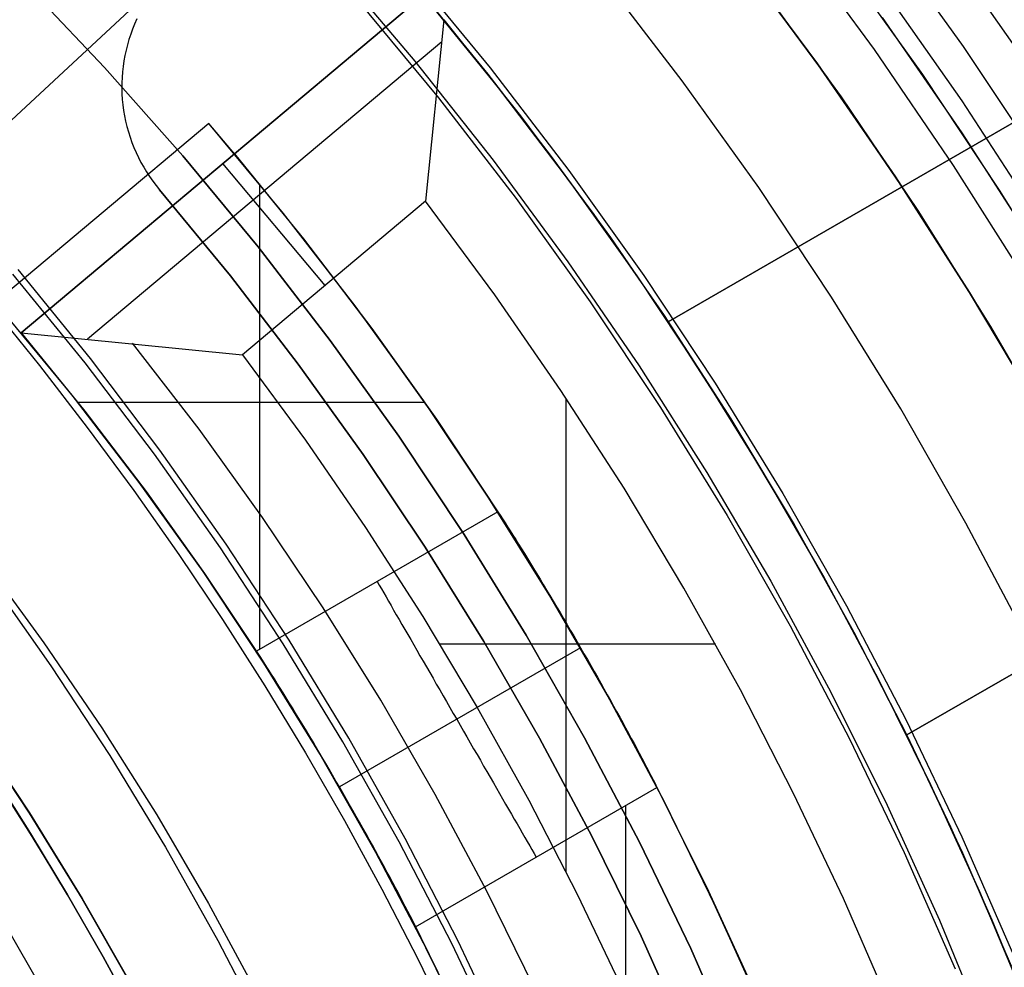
# Model space of a CAD drawing. Header units: millimetres. Extents: x 8926 to 10090, y -5004 to -3986.
# Tile 129 of 256: x 9522.12 to 9528.3, y -4344.63 to -4338.67. Entities that reach past the tile are written whole.
import ezdxf

# ---------------------------------------------------------------- set-up
doc = ezdxf.new("R2010")
doc.units = ezdxf.units.MM
for name, color, linetype in [('1', 7, 'Continuous'), ('COLOR EXT', 7, 'Continuous'), ('luz', 7, 'Continuous'), ('PLASTICO NEGRO', 7, 'Continuous')]:
    doc.layers.add(name, color=color, linetype=linetype)
doc.layers.add('BLANCO METALICO', color=7, linetype='Continuous', true_color=0xededed)

msp = doc.modelspace()

# ---------------------------------------------------------------- linework, layer by layer
at = {"layer": '1', "color": 250, "true_color": 0x111111}
for p, q in [((9528.4273, -4338.9208, 46.0441), (9527.9052, -4338.1751, 46.0441)), ((9522.1385, -4338.4345, 48.3312), (9522.6495, -4338.9727, 48.3312)), ((9522.6495, -4338.9727, 96.1312), (9522.1385, -4338.4345, 96.1312)), ((9527.5249, -4338.4514, 98.1904), (9528.0375, -4339.1837, 98.1904)), ((9522.6495, -4338.9727, 48.3312), (9523.1417, -4339.5283, 48.3312)), ((9523.1417, -4339.5283, 96.1312), (9522.6495, -4338.9727, 96.1312)), ((9528.0375, -4339.1837, 98.1904), (9528.5244, -4339.9335, 98.1904)), ((9523.1417, -4339.5283, 48.3312), (9523.6144, -4340.1005, 48.3312)), ((9523.6144, -4340.1005, 96.1312), (9523.1417, -4339.5283, 96.1312)), ((9523.6144, -4340.1005, 48.3312), (9524.0671, -4340.6887, 48.3312)), ((9524.0671, -4340.6887, 96.1312), (9523.6144, -4340.1005, 96.1312)), ((9522.5278, -4340.831, 96.1312), (9522.0734, -4340.2719, 96.1312)), ((9522.5615, -4340.8039, 48.3312), (9522.1061, -4340.2436, 48.3312)), ((9521.9299, -4340.464, 144.4031), (9522.2399, -4340.8464, 144.4031)), ((9522.0038, -4340.5018, 107.4778), (9522.4436, -4341.0342, 107.4778)), ((9522.0038, -4340.5018, 125.9405), (9522.4436, -4341.0342, 125.9405)), ((9524.0671, -4340.6887, 48.3312), (9524.4992, -4341.2921, 48.3312)), ((9524.4992, -4341.2921, 96.1312), (9524.0671, -4340.6887, 96.1312)), ((9522.9629, -4341.4053, 96.1312), (9522.5278, -4340.831, 96.1312)), ((9522.9975, -4341.3794, 48.3312), (9522.5615, -4340.8039, 48.3312)), ((9522.2399, -4340.8464, 144.4031), (9522.5413, -4341.2359, 144.4031)), ((9522.4436, -4341.0342, 107.4778), (9522.8647, -4341.5814, 107.4778)), ((9522.4436, -4341.0342, 125.9405), (9522.8647, -4341.5814, 125.9405)), ((9522.5413, -4341.2359, 144.4031), (9522.8337, -4341.6323, 144.4031)), ((9524.4992, -4341.2921, 48.3312), (9524.9102, -4341.9101, 48.3312)), ((9524.9102, -4341.9101, 96.1312), (9524.4992, -4341.2921, 96.1312)), ((9523.4136, -4341.9694, 48.3312), (9522.9975, -4341.3794, 48.3312)), ((9523.3782, -4341.994, 96.1312), (9522.9629, -4341.4053, 96.1312)), ((9522.8647, -4341.5814, 107.4778), (9523.2667, -4342.1428, 107.4778)), ((9522.8647, -4341.5814, 125.9405), (9523.2667, -4342.1428, 125.9405)), ((9522.8337, -4341.6323, 144.4031), (9523.1172, -4342.0352, 144.4031)), ((9524.9102, -4341.9101, 48.3312), (9525.2996, -4342.5419, 48.3312)), ((9525.2996, -4342.5419, 96.1312), (9524.9102, -4341.9101, 96.1312)), ((9523.7731, -4342.5966, 96.1312), (9523.3782, -4341.994, 96.1312)), ((9523.8094, -4342.5732, 48.3312), (9523.4136, -4341.9694, 48.3312)), ((9521.8868, -4342.0686, 145.4778), (9522.2685, -4342.5902, 145.4778)), ((9523.1172, -4342.0352, 144.4031), (9523.3914, -4342.4445, 144.4031)), ((9521.9239, -4342.1833, 145.4778), (9522.3125, -4342.7342, 145.4778)), ((9523.2667, -4342.1428, 107.4778), (9523.6491, -4342.7177, 107.4778)), ((9523.2667, -4342.1428, 125.9405), (9523.6491, -4342.7177, 125.9405)), ((9523.3914, -4342.4445, 144.4031), (9523.6563, -4342.8598, 144.4031)), ((9525.2996, -4342.5419, 48.3312), (9525.667, -4343.1868, 48.3312)), ((9525.667, -4343.1868, 96.1312), (9525.2996, -4342.5419, 96.1312)), ((9522.2685, -4342.5902, 145.4778), (9522.6321, -4343.1245, 145.4778)), ((9524.1473, -4343.2122, 96.1312), (9523.7731, -4342.5966, 96.1312)), ((9524.1844, -4343.1902, 48.3312), (9523.8094, -4342.5732, 48.3312)), ((9522.3125, -4342.7342, 145.4778), (9522.682, -4343.298, 145.4778)), ((9523.6491, -4342.7177, 107.4778), (9524.0114, -4343.3056, 107.4778)), ((9523.6491, -4342.7177, 125.9405), (9524.0114, -4343.3056, 125.9405)), ((9523.6563, -4342.8598, 144.4031), (9523.9117, -4343.2809, 144.4031)), ((9522.6321, -4343.1245, 145.4778), (9522.9773, -4343.6709, 145.4778)), ((9521.8274, -4343.1363, 44.111), (9522.1764, -4343.6609, 44.111)), ((9521.829, -4343.1352, 100.3203), (9522.1779, -4343.6599, 100.3203)), ((9524.5381, -4343.8196, 48.3312), (9524.1844, -4343.1902, 48.3312)), ((9525.667, -4343.1868, 48.3312), (9526.0119, -4343.844, 48.3312)), ((9526.0119, -4343.844, 96.1312), (9525.667, -4343.1868, 96.1312)), ((9524.5003, -4343.8403, 96.1312), (9524.1473, -4343.2122, 96.1312)), ((9522.682, -4343.298, 145.4778), (9523.0322, -4343.8741, 145.4778)), ((9523.9117, -4343.2809, 144.4031), (9524.1574, -4343.7076, 144.4031)), ((9524.0114, -4343.3056, 107.4778), (9524.3532, -4343.9055, 107.4778)), ((9524.0114, -4343.3056, 125.9405), (9524.3532, -4343.9055, 125.9405)), ((9521.9412, -4343.4116, 41.909), (9522.1829, -4343.7906, 41.909)), ((9521.9412, -4343.4116, 46.313), (9522.1829, -4343.7906, 46.313)), ((9522.1845, -4343.7896, 98.1043), (9521.9427, -4343.4105, 98.1043)), ((9521.9427, -4343.4105, 102.5366), (9522.1845, -4343.7896, 102.5366)), ((9522.1764, -4343.6609, 44.111), (9522.507, -4344.1974, 44.111)), ((9522.1779, -4343.6599, 100.3203), (9522.5086, -4344.1964, 100.3203)), ((9522.9773, -4343.6709, 145.4778), (9523.3036, -4344.2288, 145.4778)), ((9524.1574, -4343.7076, 144.4031), (9524.3933, -4344.1396, 144.4031)), ((9522.1829, -4343.7906, 41.909), (9522.416, -4344.1749, 41.909)), ((9522.1829, -4343.7906, 46.313), (9522.416, -4344.1749, 46.313)), ((9522.4176, -4344.1739, 98.1043), (9522.1845, -4343.7896, 98.1043)), ((9522.1845, -4343.7896, 102.5366), (9522.4176, -4344.1739, 102.5366)), ((9524.8316, -4344.48, 96.1312), (9524.5003, -4343.8403, 96.1312)), ((9524.8702, -4344.4607, 48.3312), (9524.5381, -4343.8196, 48.3312)), ((9526.0119, -4343.844, 48.3312), (9526.334, -4344.5127, 48.3312)), ((9526.334, -4344.5127, 96.1312), (9526.0119, -4343.844, 96.1312)), ((9523.0322, -4343.8741, 145.4778), (9523.3624, -4344.4618, 145.4778)), ((9524.3532, -4343.9055, 107.4778), (9524.6741, -4344.5169, 107.4778)), ((9524.3532, -4343.9055, 125.9405), (9524.6741, -4344.5169, 125.9405)), ((9522.416, -4344.1749, 41.909), (9522.6402, -4344.5643, 41.909)), ((9522.416, -4344.1749, 46.313), (9522.6402, -4344.5643, 46.313)), ((9522.6418, -4344.5634, 98.1043), (9522.4176, -4344.1739, 98.1043)), ((9522.4176, -4344.1739, 102.5366), (9522.6418, -4344.5634, 102.5366)), ((9524.3933, -4344.1396, 144.4031), (9524.6192, -4344.5767, 144.4031)), ((9522.507, -4344.1974, 44.111), (9522.8189, -4344.7449, 44.111)), ((9522.5086, -4344.1964, 100.3203), (9522.8206, -4344.744, 100.3203)), ((9523.3036, -4344.2288, 145.4778), (9523.6107, -4344.7974, 145.4778)), ((9523.3624, -4344.4618, 145.4778), (9523.6725, -4345.0604, 145.4778)), ((9525.141, -4345.1307, 96.1312), (9524.8316, -4344.48, 96.1312)), ((9525.1803, -4345.1128, 48.3312), (9524.8702, -4344.4607, 48.3312)), ((9524.6741, -4344.5169, 107.4778), (9524.9737, -4345.139, 107.4778)), ((9524.6741, -4344.5169, 125.9405), (9524.9737, -4345.139, 125.9405)), ((9526.334, -4344.5127, 48.3312), (9526.6327, -4345.1921, 48.3312)), ((9526.6327, -4345.1921, 96.1312), (9526.334, -4344.5127, 96.1312)), ((9522.6402, -4344.5643, 41.909), (9522.8555, -4344.9585, 41.909)), ((9522.6402, -4344.5643, 46.313), (9522.8555, -4344.9585, 46.313)), ((9522.8571, -4344.9576, 98.1043), (9522.6418, -4344.5634, 98.1043)), ((9522.6418, -4344.5634, 102.5366), (9522.8571, -4344.9576, 102.5366)), ((9524.6192, -4344.5767, 144.4031), (9524.835, -4345.0185, 144.4031))]:
    msp.add_line(p, q, dxfattribs=at)
at = {"layer": 'BLANCO METALICO'}
for p, q in [((9526.9641, -4338.1489, 247.3632), (9527.4867, -4338.8603, 247.3632)), ((9527.1314, -4338.9507, 219.9163), (9526.6169, -4338.2578, 219.9163)), ((9526.6169, -4338.2578, 219.6163), (9527.1314, -4338.9507, 219.6163)), ((9524.0869, -4338.3284, 236.5324), (9524.6, -4338.9334, 236.5324)), ((9524.5579, -4338.3502, 247.3632), (9525.0742, -4338.9767, 247.3632)), ((9527.1935, -4339.0374, 251.5104), (9526.6775, -4338.3364, 251.5104)), ((9526.7727, -4338.4622, 242.5324), (9527.2789, -4339.1589, 242.5324)), ((9524.2402, -4338.5501, 251.5104), (9524.7493, -4339.1649, 251.5104)), ((9527.538, -4338.6596, 219.1163), (9528.038, -4339.384, 219.1163)), ((9527.4867, -4338.8603, 247.3632), (9527.9842, -4339.5894, 247.3632)), ((9524.6, -4338.9334, 236.5324), (9525.0919, -4339.5558, 236.5324)), ((9525.0742, -4338.9767, 247.3632), (9525.5684, -4339.6209, 247.3632)), ((9527.6217, -4339.6609, 219.9163), (9527.1314, -4338.9507, 219.9163)), ((9527.1314, -4338.9507, 219.6163), (9527.6217, -4339.6609, 219.6163)), ((9527.6848, -4339.7559, 251.5104), (9527.1935, -4339.0374, 251.5104)), ((9524.7493, -4339.1649, 251.5104), (9525.2367, -4339.797, 251.5104)), ((9527.2789, -4339.1589, 242.5324), (9527.7609, -4339.8725, 242.5324)), ((9528.038, -4339.384, 219.1163), (9528.5128, -4340.1253, 219.1163)), ((9525.0919, -4339.5558, 236.5324), (9525.5621, -4340.1947, 236.5324)), ((9527.9842, -4339.5894, 247.3632), (9528.456, -4340.3354, 247.3632)), ((9525.5684, -4339.6209, 247.3632), (9526.0399, -4340.2818, 247.3632)), ((9528.0871, -4340.3877, 219.9163), (9527.6217, -4339.6609, 219.9163)), ((9527.6217, -4339.6609, 219.6163), (9528.0871, -4340.3877, 219.6163)), ((9528.1508, -4340.4912, 251.5104), (9527.6848, -4339.7559, 251.5104)), ((9525.2367, -4339.797, 251.5104), (9525.7018, -4340.4457, 251.5104)), ((9527.7609, -4339.8725, 242.5324), (9528.218, -4340.6024, 242.5324)), ((9525.5621, -4340.1947, 236.5324), (9526.01, -4340.8495, 236.5324)), ((9526.0399, -4340.2818, 247.3632), (9526.4882, -4340.9588, 247.3632)), ((9528.5272, -4341.1301, 219.9163), (9528.0871, -4340.3877, 219.9163)), ((9528.0871, -4340.3877, 219.6163), (9528.5272, -4341.1301, 219.6163)), ((9525.7018, -4340.4457, 251.5104), (9526.1442, -4341.1101, 251.5104)), ((9528.5909, -4341.2421, 251.5104), (9528.1508, -4340.4912, 251.5104)), ((9528.218, -4340.6024, 242.5324), (9528.6497, -4341.3475, 242.5324)), ((9526.01, -4340.8495, 236.5324), (9526.435, -4341.5194, 236.5324)), ((9526.4882, -4340.9588, 247.3632), (9526.9126, -4341.6509, 247.3632)), ((9526.1442, -4341.1101, 251.5104), (9526.5632, -4341.7895, 251.5104)), ((9526.435, -4341.5194, 236.5324), (9526.8367, -4342.2035, 236.5324)), ((9526.9126, -4341.6509, 247.3632), (9527.3128, -4342.3574, 247.3632)), ((9526.5632, -4341.7895, 251.5104), (9526.9583, -4342.4831, 251.5104)), ((9526.8367, -4342.2035, 236.5324), (9527.2146, -4342.901, 236.5324)), ((9527.3128, -4342.3574, 247.3632), (9527.6881, -4343.0773, 247.3632)), ((9526.9583, -4342.4831, 251.5104), (9527.3291, -4343.1899, 251.5104)), ((9527.2146, -4342.901, 236.5324), (9527.5681, -4343.6112, 236.5324)), ((9527.6881, -4343.0773, 247.3632), (9528.0381, -4343.8099, 247.3632)), ((9527.3291, -4343.1899, 251.5104), (9527.6751, -4343.9092, 251.5104)), ((9527.5681, -4343.6112, 236.5324), (9527.897, -4344.3331, 236.5324)), ((9528.0381, -4343.8099, 247.3632), (9528.3624, -4344.5542, 247.3632)), ((9527.6751, -4343.9092, 251.5104), (9527.9959, -4344.6401, 251.5104)), ((9527.897, -4344.3331, 236.5324), (9528.2008, -4345.066, 236.5324))]:
    msp.add_line(p, q, dxfattribs=at)
at = {"layer": 'BLANCO METALICO', "color": 3, "true_color": 0x00ff00}
for p, q in [((9527.2772, -4338.302, 218.114), (9527.7898, -4339.0177, 218.114)), ((9527.2772, -4338.302, 218.114), (9527.7898, -4339.0177, 218.114)), ((9527.2772, -4338.302, 220.9685), (9527.7898, -4339.0177, 220.9685)), ((9527.7898, -4339.0177, 218.114), (9528.2773, -4339.7506, 218.114)), ((9527.7898, -4339.0177, 218.114), (9528.2773, -4339.7506, 218.114)), ((9527.7898, -4339.0177, 220.9685), (9528.2773, -4339.7506, 220.9685)), ((9528.2773, -4339.7506, 218.114), (9528.7393, -4340.5, 218.114)), ((9528.2773, -4339.7506, 218.114), (9528.7393, -4340.5, 218.114)), ((9528.2773, -4339.7506, 220.9685), (9528.7393, -4340.5, 220.9685))]:
    msp.add_line(p, q, dxfattribs=at)
at = {"layer": 'COLOR EXT', "color": 30, "true_color": 0xff8d00}
for p, q in [((9523.4668, -4339.5156, 19.7621), (9531.7017, -4332.6057, 19.7621)), ((9526.1918, -4340.5714, 26.5621), (9534.1711, -4335.9645, 26.5621)), ((9534.1711, -4335.9645, 29.5621), (9526.1918, -4340.5714, 29.5621)), ((9534.1711, -4335.9645, 28.0621), (9526.1918, -4340.5714, 28.0621)), ((9524.6541, -4338.5193, 33.5621), (9522.1262, -4340.6405, 33.5621)), ((9523.4668, -4339.5156, 26.6621), (9524.6541, -4338.5193, 26.6621)), ((9524.6541, -4338.5193, 26.5621), (9525.0596, -4339.0162, 26.5621)), ((9525.1203, -4339.0931, 30.1621), (9524.6541, -4338.5193, 30.1621)), ((9527.6918, -4343.1695, 29.5621), (9535.6711, -4338.5626, 29.5621)), ((9535.6711, -4338.5626, 26.5621), (9527.6918, -4343.1695, 26.5621)), ((9527.6918, -4343.1695, 28.0621), (9535.6711, -4338.5626, 28.0621)), ((9524.782, -4338.6731, 33.7621), (9524.667, -4339.8139, 34.5621)), ((9524.782, -4338.6731, 33.7621), (9525.264, -4339.2778, 33.7621)), ((9522.5431, -4340.6785, 33.8592), (9524.7693, -4338.8105, 33.8592)), ((9525.0596, -4339.0162, 26.5621), (9525.4512, -4339.5242, 26.5621)), ((9525.5681, -4339.6815, 30.1621), (9525.1203, -4339.0931, 30.1621)), ((9525.264, -4339.2778, 33.7621), (9525.7257, -4339.8981, 33.7621)), ((9523.305, -4339.325, 16.2621), (9520.2405, -4341.8964, 16.2621)), ((9523.305, -4339.325, 19.7621), (9520.2405, -4341.8964, 19.7621)), ((9523.305, -4339.325, 18.0121), (9520.2405, -4341.8964, 18.0121)), ((9523.4668, -4339.5156, 19.7621), (9523.305, -4339.325, 19.7621)), ((9523.305, -4339.325, 16.2621), (9523.305, -4339.325, 19.7621)), ((9523.7747, -4339.8911, 16.2621), (9523.305, -4339.325, 16.2621)), ((9522.1262, -4340.6405, 31.5621), (9523.4668, -4339.5156, 31.5621)), ((9523.4668, -4339.5156, 31.5621), (9523.4668, -4339.5156, 19.7621)), ((9523.4668, -4339.5156, 31.5621), (9523.9073, -4340.0582, 31.5621)), ((9523.9019, -4340.0513, 23.9121), (9523.4668, -4339.5156, 23.9121)), ((9525.4512, -4339.5242, 26.5621), (9525.8287, -4340.0427, 26.5621)), ((9524.0363, -4340.3431, 34.5621), (9523.3936, -4339.577, 33.5621)), ((9523.6238, -4339.7049, 31.5621), (9523.6238, -4342.6314, 31.5621)), ((9525.997, -4340.2838, 30.1621), (9525.5681, -4339.6815, 30.1621)), ((9524.667, -4339.8139, 34.5621), (9523.5168, -4340.7791, 34.5621)), ((9525.1025, -4340.4018, 34.5621), (9524.667, -4339.8139, 34.5621)), ((9524.2251, -4340.4727, 16.2621), (9523.7747, -4339.8911, 16.2621)), ((9525.7257, -4339.8981, 33.7621), (9526.1665, -4340.5335, 33.7621)), ((9524.3199, -4340.6005, 23.9121), (9523.9019, -4340.0513, 23.9121)), ((9523.9073, -4340.0582, 31.5621), (9524.3303, -4340.6146, 31.5621)), ((9525.8287, -4340.0427, 26.5621), (9526.1918, -4340.5714, 26.5621)), ((9526.4065, -4340.8993, 30.1621), (9525.997, -4340.2838, 30.1621)), ((9525.5185, -4341.0036, 34.5621), (9525.1025, -4340.4018, 34.5621)), ((9524.6556, -4341.0693, 16.2621), (9524.2251, -4340.4727, 16.2621)), ((9526.1665, -4340.5335, 33.7621), (9526.586, -4341.1831, 33.7621)), ((9526.1918, -4340.5714, 29.5621), (9526.1918, -4340.5714, 26.5621)), ((9526.598, -4341.2024, 29.5621), (9526.1918, -4340.5714, 29.5621)), ((9522.5189, -4341.1236, 31.5621), (9522.1262, -4340.6405, 31.5621)), ((9522.1262, -4340.6405, 33.5621), (9522.5264, -4341.1331, 33.5621)), ((9522.1262, -4340.6405, 31.5621), (9522.1262, -4340.6405, 33.5621)), ((9522.1262, -4340.6405, 33.5621), (9523.5168, -4340.7791, 34.5621)), ((9522.1262, -4340.6405, 32.3121), (9522.5264, -4341.1331, 32.3121)), ((9524.7203, -4341.1627, 23.9121), (9524.3199, -4340.6005, 23.9121)), ((9524.3303, -4340.6146, 31.5621), (9524.7351, -4341.1843, 31.5621)), ((9523.2437, -4341.2476, 34.0621), (9522.8259, -4340.706, 34.0621)), ((9523.5168, -4340.7791, 34.5621), (9523.9117, -4341.3155, 34.5621)), ((9526.7963, -4341.5276, 30.1621), (9526.4065, -4340.8993, 30.1621)), ((9525.9148, -4341.6187, 34.5621), (9525.5185, -4341.0036, 34.5621)), ((9524.6625, -4341.0792, 31.5621), (9522.4838, -4341.0792, 31.5621)), ((9525.0656, -4341.68, 16.2621), (9524.6556, -4341.0693, 16.2621)), ((9525.5511, -4344.0308, 34.5621), (9525.5511, -4341.0526, 34.5621)), ((9522.8963, -4341.6186, 31.5621), (9522.5189, -4341.1236, 31.5621)), ((9522.5264, -4341.1331, 33.5621), (9522.9107, -4341.6381, 33.5621)), ((9522.5264, -4341.1331, 32.3121), (9522.9107, -4341.6381, 32.3121)), ((9525.1026, -4341.7373, 23.9121), (9524.7203, -4341.1627, 23.9121)), ((9524.7351, -4341.1843, 31.5621), (9525.1214, -4341.7667, 31.5621)), ((9526.586, -4341.1831, 33.7621), (9526.9837, -4341.8462, 33.7621)), ((9526.9837, -4341.8462, 29.5621), (9526.598, -4341.2024, 29.5621)), ((9523.6431, -4341.8028, 34.0621), (9523.2437, -4341.2476, 34.0621)), ((9523.9117, -4341.3155, 34.5621), (9524.2895, -4341.8643, 34.5621)), ((9527.166, -4342.1679, 30.1621), (9526.7963, -4341.5276, 30.1621)), ((9523.2582, -4342.1252, 31.5621), (9522.8963, -4341.6186, 31.5621)), ((9522.9107, -4341.6381, 33.5621), (9523.2788, -4342.1551, 33.5621)), ((9522.9107, -4341.6381, 32.3121), (9523.2788, -4342.1551, 32.3121)), ((9526.2909, -4342.2462, 34.5621), (9525.9148, -4341.6187, 34.5621)), ((9525.4547, -4342.3043, 16.2621), (9525.0656, -4341.68, 16.2621)), ((9525.1214, -4341.7667, 31.5621), (9523.6041, -4342.6427, 31.5621)), ((9525.4664, -4342.3238, 23.9121), (9525.1026, -4341.7373, 23.9121)), ((9525.1214, -4341.7667, 31.5621), (9525.1359, -4341.7887, 31.5282)), ((9524.0238, -4342.3709, 34.0621), (9523.6431, -4341.8028, 34.0621)), ((9525.1359, -4341.7887, 31.5282), (9525.151, -4341.8118, 31.4952)), ((9525.151, -4341.8118, 31.4952), (9525.1666, -4341.8358, 31.4632)), ((9524.2895, -4341.8643, 34.5621), (9524.6496, -4342.4247, 34.5621)), ((9525.1666, -4341.8358, 31.4632), (9525.1826, -4341.8608, 31.4322)), ((9525.1826, -4341.8608, 31.4322), (9525.1992, -4341.8867, 31.4023)), ((9525.1992, -4341.8867, 31.4023), (9525.2162, -4341.9135, 31.3734)), ((9526.9837, -4341.8462, 33.7621), (9527.3592, -4342.5223, 33.7621)), ((9527.3484, -4342.5021, 29.5621), (9526.9837, -4341.8462, 29.5621)), ((9525.2162, -4341.9135, 31.3734), (9525.2337, -4341.9412, 31.3456)), ((9525.2337, -4341.9412, 31.3456), (9525.2515, -4341.9697, 31.3189)), ((9525.2515, -4341.9697, 31.3189), (9525.2698, -4341.9991, 31.2935)), ((9525.2698, -4341.9991, 31.2935), (9525.2885, -4342.0292, 31.2692)), ((9525.2885, -4342.0292, 31.2692), (9525.3075, -4342.06, 31.2461)), ((9525.3075, -4342.06, 31.2461), (9525.3269, -4342.0915, 31.2244)), ((9523.6041, -4342.6427, 31.5621), (9523.2582, -4342.1252, 31.5621)), ((9525.3269, -4342.0915, 31.2244), (9525.3466, -4342.1237, 31.2039)), ((9525.3466, -4342.1237, 31.2039), (9525.3665, -4342.1565, 31.1847)), ((9523.2788, -4342.1551, 33.5621), (9523.6304, -4342.6834, 33.5621)), ((9523.2788, -4342.1551, 32.3121), (9523.6304, -4342.6834, 32.3121)), ((9525.3665, -4342.1565, 31.1847), (9525.3868, -4342.1899, 31.1668)), ((9525.3868, -4342.1899, 31.1668), (9525.4072, -4342.2239, 31.1503)), ((9527.5152, -4342.8196, 30.1621), (9527.166, -4342.1679, 30.1621)), ((9524.3628, -4342.2047, 31.5621), (9524.3759, -4342.2275, 31.5282)), ((9524.3759, -4342.2275, 31.5282), (9524.3897, -4342.2514, 31.4952)), ((9524.3897, -4342.2514, 31.4952), (9524.404, -4342.2761, 31.4632)), ((9525.4072, -4342.2239, 31.1503), (9525.4279, -4342.2583, 31.1351)), ((9525.4279, -4342.2583, 31.1351), (9525.4488, -4342.2932, 31.1214)), ((9526.6463, -4342.8857, 34.5621), (9526.2909, -4342.2462, 34.5621)), ((9524.404, -4342.2761, 31.4632), (9524.4188, -4342.3018, 31.4322)), ((9524.4188, -4342.3018, 31.4322), (9524.4342, -4342.3285, 31.4023)), ((9525.4488, -4342.2932, 31.1214), (9525.4699, -4342.3286, 31.109)), ((9525.8226, -4342.9413, 16.2621), (9525.4547, -4342.3043, 16.2621)), ((9525.8115, -4342.9215, 23.9121), (9525.4664, -4342.3238, 23.9121)), ((9524.3854, -4342.9515, 34.0621), (9524.0238, -4342.3709, 34.0621)), ((9524.4342, -4342.3285, 31.4023), (9524.4501, -4342.3559, 31.3734)), ((9524.4501, -4342.3559, 31.3734), (9524.4664, -4342.3843, 31.3456)), ((9524.4664, -4342.3843, 31.3456), (9524.4833, -4342.4134, 31.3189)), ((9525.4699, -4342.3286, 31.109), (9525.4911, -4342.3643, 31.0981)), ((9525.4911, -4342.3643, 31.0981), (9525.5124, -4342.4003, 31.0886)), ((9524.4833, -4342.4134, 31.3189), (9524.5005, -4342.4434, 31.2935)), ((9524.5005, -4342.4434, 31.2935), (9524.5183, -4342.474, 31.2692)), ((9524.6496, -4342.4247, 34.5621), (9524.9918, -4342.9962, 34.5621)), ((9525.5124, -4342.4003, 31.0886), (9525.5338, -4342.4366, 31.0805)), ((9525.5338, -4342.4366, 31.0805), (9525.5553, -4342.4732, 31.0739)), ((9524.5183, -4342.474, 31.2692), (9524.5364, -4342.5054, 31.2461)), ((9524.5364, -4342.5054, 31.2461), (9524.5549, -4342.5374, 31.2243)), ((9525.5553, -4342.4732, 31.0739), (9525.5768, -4342.51, 31.0687)), ((9525.5768, -4342.51, 31.0687), (9525.5983, -4342.547, 31.0651)), ((9527.6918, -4343.1695, 29.5621), (9527.3484, -4342.5021, 29.5621)), ((9524.5549, -4342.5374, 31.2243), (9524.5737, -4342.5701, 31.2038)), ((9524.5737, -4342.5701, 31.2038), (9524.5929, -4342.6033, 31.1846)), ((9525.5983, -4342.547, 31.0651), (9525.6198, -4342.5841, 31.0628)), ((9527.3592, -4342.5223, 33.7621), (9527.712, -4343.2104, 33.7621)), ((9525.6413, -4342.6212, 31.0621), (9524.1258, -4343.4962, 31.0621)), ((9524.5929, -4342.6033, 31.1846), (9524.6124, -4342.6371, 31.1668)), ((9526.4898, -4342.5981, 34.5621), (9524.756, -4342.5981, 34.5621)), ((9525.6198, -4342.5841, 31.0628), (9525.6413, -4342.6212, 31.0621)), ((9525.6413, -4342.6212, 31.0621), (9525.6628, -4342.6584, 31.0628)), ((9523.6188, -4342.6647, 31.5282), (9523.6041, -4342.6427, 31.5621)), ((9523.6339, -4342.6876, 31.4953), (9523.6188, -4342.6647, 31.5282)), ((9523.6304, -4342.6834, 33.5621), (9523.965, -4343.2227, 33.5621)), ((9523.6304, -4342.6834, 32.3121), (9523.965, -4343.2227, 32.3121)), ((9523.6496, -4342.7116, 31.4632), (9523.6339, -4342.6876, 31.4953)), ((9524.6124, -4342.6371, 31.1668), (9524.6322, -4342.6714, 31.1503)), ((9524.6322, -4342.6714, 31.1503), (9524.6523, -4342.7062, 31.1351)), ((9525.6628, -4342.6584, 31.0628), (9525.6841, -4342.6956, 31.0651)), ((9525.6841, -4342.6956, 31.0651), (9525.7054, -4342.7328, 31.0687)), ((9523.6658, -4342.7365, 31.4322), (9523.6496, -4342.7116, 31.4632)), ((9523.6824, -4342.7624, 31.4023), (9523.6658, -4342.7365, 31.4322)), ((9524.6523, -4342.7062, 31.1351), (9524.6727, -4342.7414, 31.1213)), ((9524.6727, -4342.7414, 31.1213), (9524.6932, -4342.7771, 31.109)), ((9525.7054, -4342.7328, 31.0687), (9525.7265, -4342.7698, 31.0739)), ((9523.6996, -4342.7891, 31.3734), (9523.6824, -4342.7624, 31.4023)), ((9523.7171, -4342.8168, 31.3456), (9523.6996, -4342.7891, 31.3734)), ((9523.7351, -4342.8452, 31.3189), (9523.7171, -4342.8168, 31.3456)), ((9524.6932, -4342.7771, 31.109), (9524.714, -4342.813, 31.0981)), ((9524.714, -4342.813, 31.0981), (9524.7349, -4342.8493, 31.0886)), ((9525.7265, -4342.7698, 31.0739), (9525.7474, -4342.8067, 31.0805)), ((9525.7474, -4342.8067, 31.0805), (9525.7682, -4342.8434, 31.0886)), ((9527.8435, -4343.482, 30.1621), (9527.5152, -4342.8196, 30.1621)), ((9523.7535, -4342.8745, 31.2935), (9523.7351, -4342.8452, 31.3189)), ((9523.7722, -4342.9046, 31.2692), (9523.7535, -4342.8745, 31.2935)), ((9524.7349, -4342.8493, 31.0886), (9524.756, -4342.8858, 31.0805)), ((9525.7682, -4342.8434, 31.0886), (9525.7888, -4342.8799, 31.0981)), ((9525.7888, -4342.8799, 31.0981), (9525.8091, -4342.9161, 31.109)), ((9523.7913, -4342.9354, 31.2461), (9523.7722, -4342.9046, 31.2692)), ((9523.8108, -4342.9668, 31.2244), (9523.7913, -4342.9354, 31.2461)), ((9524.756, -4342.8858, 31.0805), (9524.7772, -4342.9225, 31.0739)), ((9524.7772, -4342.9225, 31.0739), (9524.7985, -4342.9594, 31.0687)), ((9525.8091, -4342.9161, 31.109), (9525.8292, -4342.952, 31.1214)), ((9526.1375, -4343.5298, 23.9121), (9525.8115, -4342.9215, 23.9121)), ((9526.1686, -4343.5905, 16.2621), (9525.8226, -4342.9413, 16.2621)), ((9526.9808, -4343.5364, 34.5621), (9526.6463, -4342.8857, 34.5621)), ((9523.8305, -4342.999, 31.2039), (9523.8108, -4342.9668, 31.2244)), ((9523.8505, -4343.0318, 31.1847), (9523.8305, -4342.999, 31.2039)), ((9524.7273, -4343.5438, 34.0621), (9524.3854, -4342.9515, 34.0621)), ((9524.7985, -4342.9594, 31.0687), (9524.8199, -4342.9965, 31.0651)), ((9524.8199, -4342.9965, 31.0651), (9524.8413, -4343.0336, 31.0628)), ((9524.9918, -4342.9962, 34.5621), (9525.3157, -4343.5784, 34.5621)), ((9525.8292, -4342.952, 31.1214), (9525.8489, -4342.9875, 31.1351)), ((9525.8489, -4342.9875, 31.1351), (9525.8684, -4343.0227, 31.1503)), ((9523.8708, -4343.0651, 31.1668), (9523.8505, -4343.0318, 31.1847)), ((9523.8914, -4343.099, 31.1503), (9523.8708, -4343.0651, 31.1668)), ((9524.8413, -4343.0336, 31.0628), (9524.8628, -4343.0708, 31.0621)), ((9525.8684, -4343.0227, 31.1503), (9525.8876, -4343.0574, 31.1668)), ((9525.8876, -4343.0574, 31.1668), (9525.9064, -4343.0916, 31.1847)), ((9523.9121, -4343.1335, 31.1351), (9523.8914, -4343.099, 31.1503)), ((9524.8628, -4343.0708, 31.0621), (9524.8842, -4343.1079, 31.0628)), ((9524.8842, -4343.1079, 31.0628), (9524.9057, -4343.1451, 31.0651)), ((9525.9064, -4343.0916, 31.1847), (9525.9248, -4343.1253, 31.2039)), ((9525.9248, -4343.1253, 31.2039), (9525.9429, -4343.1584, 31.2244)), ((9523.933, -4343.1683, 31.1214), (9523.9121, -4343.1335, 31.1351)), ((9523.9541, -4343.2036, 31.109), (9523.933, -4343.1683, 31.1214)), ((9524.9057, -4343.1451, 31.0651), (9524.9271, -4343.1821, 31.0687)), ((9524.9271, -4343.1821, 31.0687), (9524.9484, -4343.219, 31.0739)), ((9525.9429, -4343.1584, 31.2244), (9525.9605, -4343.191, 31.2461)), ((9525.9605, -4343.191, 31.2461), (9525.9777, -4343.2229, 31.2692)), ((9527.9681, -4343.7483, 26.5621), (9527.6918, -4343.1695, 26.5621)), ((9527.6918, -4343.1695, 26.5621), (9527.6918, -4343.1695, 29.5621)), ((9523.9754, -4343.2393, 31.0981), (9523.9541, -4343.2036, 31.109)), ((9523.965, -4343.2227, 33.5621), (9524.2823, -4343.7723, 33.5621)), ((9523.965, -4343.2227, 32.3121), (9524.2823, -4343.7723, 32.3121)), ((9523.9967, -4343.2753, 31.0886), (9523.9754, -4343.2393, 31.0981)), ((9524.9484, -4343.219, 31.0739), (9524.9696, -4343.2557, 31.0805)), ((9525.9777, -4343.2229, 31.2692), (9525.9944, -4343.2541, 31.2935)), ((9527.712, -4343.2104, 33.7621), (9528.0418, -4343.9098, 33.7621)), ((9524.0182, -4343.3117, 31.0805), (9523.9967, -4343.2753, 31.0886)), ((9524.0397, -4343.3482, 31.0739), (9524.0182, -4343.3117, 31.0805)), ((9524.9696, -4343.2557, 31.0805), (9524.9907, -4343.2923, 31.0886)), ((9524.9907, -4343.2923, 31.0886), (9525.0116, -4343.3285, 31.0981)), ((9525.9944, -4343.2541, 31.2935), (9526.0107, -4343.2846, 31.3189)), ((9526.0107, -4343.2846, 31.3189), (9526.0264, -4343.3143, 31.3456)), ((9526.0264, -4343.3143, 31.3456), (9526.0417, -4343.3433, 31.3734)), ((9524.0612, -4343.385, 31.0687), (9524.0397, -4343.3482, 31.0739)), ((9525.0116, -4343.3285, 31.0981), (9525.0323, -4343.3645, 31.109)), ((9525.0323, -4343.3645, 31.109), (9525.0529, -4343.4001, 31.1213)), ((9526.0417, -4343.3433, 31.3734), (9526.0564, -4343.3714, 31.4023)), ((9526.0564, -4343.3714, 31.4023), (9526.0706, -4343.3987, 31.4322)), ((9524.0828, -4343.422, 31.0651), (9524.0612, -4343.385, 31.0687)), ((9524.1043, -4343.4591, 31.0628), (9524.0828, -4343.422, 31.0651)), ((9525.0529, -4343.4001, 31.1213), (9525.0732, -4343.4353, 31.1351)), ((9525.0732, -4343.4353, 31.1351), (9525.0933, -4343.4701, 31.1503)), ((9526.0706, -4343.3987, 31.4322), (9526.0842, -4343.4252, 31.4632)), ((9526.0842, -4343.4252, 31.4632), (9526.0972, -4343.4507, 31.4952)), ((9524.1258, -4343.4962, 31.0621), (9524.1043, -4343.4591, 31.0628)), ((9524.1472, -4343.5335, 31.0628), (9524.1258, -4343.4962, 31.0621)), ((9524.6041, -4344.3748, 31.5621), (9526.1214, -4343.4988, 31.5621)), ((9525.0933, -4343.4701, 31.1503), (9525.1131, -4343.5044, 31.1668)), ((9526.0972, -4343.4507, 31.4952), (9526.1096, -4343.4752, 31.5282)), ((9526.1096, -4343.4752, 31.5282), (9526.1214, -4343.4988, 31.5621)), ((9526.1214, -4343.4988, 31.5621), (9526.4327, -4344.1246, 31.5621)), ((9528.1506, -4344.1546, 30.1621), (9527.8435, -4343.482, 30.1621)), ((9524.1686, -4343.5706, 31.0651), (9524.1472, -4343.5335, 31.0628)), ((9525.0493, -4344.1472, 34.0621), (9524.7273, -4343.5438, 34.0621)), ((9525.1131, -4343.5044, 31.1668), (9525.1326, -4343.5382, 31.1846)), ((9525.1326, -4343.5382, 31.1846), (9525.1518, -4343.5714, 31.2038)), ((9526.4439, -4344.1482, 23.9121), (9526.1375, -4343.5298, 23.9121)), ((9527.294, -4344.1976, 34.5621), (9526.9808, -4343.5364, 34.5621)), ((9524.1898, -4343.6078, 31.0687), (9524.1686, -4343.5706, 31.0651)), ((9524.2109, -4343.6448, 31.0739), (9524.1898, -4343.6078, 31.0687)), ((9525.1518, -4343.5714, 31.2038), (9525.1707, -4343.6041, 31.2243)), ((9525.1707, -4343.6041, 31.2243), (9525.1892, -4343.6361, 31.2461)), ((9525.3157, -4343.5784, 34.5621), (9525.621, -4344.1705, 34.5621)), ((9525.9239, -4343.6128, 31.5621), (9525.9239, -4346.5377, 31.5621)), ((9526.4925, -4344.2509, 16.2621), (9526.1686, -4343.5905, 16.2621)), ((9524.2318, -4343.6818, 31.0805), (9524.2109, -4343.6448, 31.0739)), ((9524.2526, -4343.7185, 31.0886), (9524.2318, -4343.6818, 31.0805)), ((9525.1892, -4343.6361, 31.2461), (9525.2073, -4343.6675, 31.2692)), ((9525.2073, -4343.6675, 31.2692), (9525.225, -4343.6982, 31.2935)), ((9524.2731, -4343.755, 31.0981), (9524.2526, -4343.7185, 31.0886)), ((9525.225, -4343.6982, 31.2935), (9525.2423, -4343.7281, 31.3189)), ((9525.2423, -4343.7281, 31.3189), (9525.2591, -4343.7572, 31.3456)), ((9528.2284, -4344.3344, 26.5621), (9527.9681, -4343.7483, 26.5621)), ((9524.2934, -4343.7912, 31.109), (9524.2731, -4343.755, 31.0981)), ((9524.2823, -4343.7723, 33.5621), (9524.582, -4344.3317, 33.5621)), ((9524.2823, -4343.7723, 32.3121), (9524.582, -4344.3317, 32.3121)), ((9524.3134, -4343.8271, 31.1214), (9524.2934, -4343.7912, 31.109)), ((9525.2591, -4343.7572, 31.3456), (9525.2755, -4343.7856, 31.3734)), ((9525.2755, -4343.7856, 31.3734), (9525.2913, -4343.8131, 31.4023)), ((9524.3332, -4343.8627, 31.1351), (9524.3134, -4343.8271, 31.1214)), ((9524.3526, -4343.8979, 31.1503), (9524.3332, -4343.8627, 31.1351)), ((9525.2913, -4343.8131, 31.4023), (9525.3067, -4343.8397, 31.4322)), ((9525.3067, -4343.8397, 31.4322), (9525.3216, -4343.8654, 31.4632)), ((9525.3216, -4343.8654, 31.4632), (9525.3359, -4343.8902, 31.4952)), ((9524.3717, -4343.9326, 31.1668), (9524.3526, -4343.8979, 31.1503)), ((9524.3904, -4343.9669, 31.1847), (9524.3717, -4343.9326, 31.1668)), ((9525.3359, -4343.8902, 31.4952), (9525.3496, -4343.914, 31.5282)), ((9525.3496, -4343.914, 31.5282), (9525.3628, -4343.9368, 31.5621)), ((9528.0418, -4343.9098, 33.7621), (9528.3482, -4344.6198, 33.7621)), ((9524.4088, -4344.0006, 31.2039), (9524.3904, -4343.9669, 31.1847)), ((9524.4268, -4344.0338, 31.2244), (9524.4088, -4344.0006, 31.2039)), ((9524.4443, -4344.0663, 31.2461), (9524.4268, -4344.0338, 31.2244)), ((9524.4614, -4344.0983, 31.2692), (9524.4443, -4344.0663, 31.2461)), ((9524.4781, -4344.1296, 31.2935), (9524.4614, -4344.0983, 31.2692)), ((9524.4942, -4344.1601, 31.3189), (9524.4781, -4344.1296, 31.2935)), ((9524.5099, -4344.1899, 31.3456), (9524.4942, -4344.1601, 31.3189)), ((9525.3511, -4344.761, 34.0621), (9525.0493, -4344.1472, 34.0621)), ((9525.621, -4344.1705, 34.5621), (9525.9073, -4344.772, 34.5621)), ((9526.4327, -4344.1246, 31.5621), (9526.7236, -4344.76, 31.5621)), ((9526.7306, -4344.776, 23.9121), (9526.4439, -4344.1482, 23.9121)), ((9528.4363, -4344.8365, 30.1621), (9528.1506, -4344.1546, 30.1621)), ((9524.5251, -4344.2189, 31.3734), (9524.5099, -4344.1899, 31.3456)), ((9524.5397, -4344.2471, 31.4023), (9524.5251, -4344.2189, 31.3734)), ((9527.5855, -4344.8687, 34.5621), (9527.294, -4344.1976, 34.5621)), ((9524.5537, -4344.2745, 31.4322), (9524.5397, -4344.2471, 31.4023)), ((9524.5672, -4344.301, 31.4632), (9524.5537, -4344.2745, 31.4322)), ((9524.5801, -4344.3265, 31.4953), (9524.5672, -4344.301, 31.4632)), ((9526.7939, -4344.922, 16.2621), (9526.4925, -4344.2509, 16.2621)), ((9522.0228, -4344.359, 16.2621), (9522.3272, -4344.8861, 16.2621)), ((9522.0228, -4344.359, 19.7621), (9522.3272, -4344.8861, 19.7621)), ((9522.0228, -4344.359, 18.0121), (9522.3272, -4344.8861, 18.0121)), ((9524.5924, -4344.3511, 31.5282), (9524.5801, -4344.3265, 31.4953)), ((9524.582, -4344.3317, 33.5621), (9524.8638, -4344.9004, 33.5621)), ((9524.582, -4344.3317, 32.3121), (9524.8638, -4344.9004, 32.3121)), ((9524.6041, -4344.3748, 31.5621), (9524.5924, -4344.3511, 31.5282)), ((9528.4725, -4344.9276, 26.5621), (9528.2284, -4344.3344, 26.5621)), ((9524.8794, -4344.9332, 31.5621), (9524.6041, -4344.3748, 31.5621))]:
    msp.add_line(p, q, dxfattribs=at)
at = {"layer": 'luz', "color": 7, "true_color": 0xffffff}
for p, q in [((9528.0487, -4338.842, -20.0832), (9527.5299, -4338.1175, -20.0832)), ((9528.5422, -4339.584, -20.0832), (9528.0487, -4338.842, -20.0832))]:
    msp.add_line(p, q, dxfattribs=at)
at = {"layer": 'PLASTICO NEGRO', "color": 254, "true_color": 0xcad1ee}
for p, q in [((9523.0766, -4338.3624, 29.5621), (9514.1256, -4346.6926, 29.5621)), ((9523.0766, -4338.3624, 31.0621), (9514.1256, -4346.6926, 31.0621)), ((9526.2807, -4339.0564, 31.0621), (9525.777, -4338.4011, 31.0621)), ((9526.2807, -4339.0564, 29.5621), (9525.777, -4338.4011, 29.5621)), ((9526.2807, -4339.0564, 30.3121), (9525.777, -4338.4011, 30.3121)), ((9522.853, -4338.6686, 29.5621), (9522.8388, -4338.7002, 29.5621)), ((9522.853, -4338.6686, 31.0621), (9522.8388, -4338.7002, 31.0621)), ((9522.853, -4338.6686, 30.3121), (9522.8388, -4338.7002, 30.3121)), ((9522.8257, -4338.7323, 29.5621), (9522.8137, -4338.7649, 29.5621)), ((9522.8257, -4338.7323, 31.0621), (9522.8137, -4338.7649, 31.0621)), ((9522.8257, -4338.7323, 30.3121), (9522.8137, -4338.7649, 30.3121)), ((9522.8388, -4338.7002, 29.5621), (9522.8257, -4338.7323, 29.5621)), ((9522.8388, -4338.7002, 31.0621), (9522.8257, -4338.7323, 31.0621)), ((9522.8388, -4338.7002, 30.3121), (9522.8257, -4338.7323, 30.3121)), ((9522.8028, -4338.7978, 29.5621), (9522.7931, -4338.8311, 29.5621)), ((9522.8028, -4338.7978, 31.0621), (9522.7931, -4338.8311, 31.0621)), ((9522.8028, -4338.7978, 30.3121), (9522.7931, -4338.8311, 30.3121)), ((9522.8137, -4338.7649, 29.5621), (9522.8028, -4338.7978, 29.5621)), ((9522.8137, -4338.7649, 31.0621), (9522.8028, -4338.7978, 31.0621)), ((9522.8137, -4338.7649, 30.3121), (9522.8028, -4338.7978, 30.3121)), ((9522.7931, -4338.8311, 29.5621), (9522.7846, -4338.8647, 29.5621)), ((9522.7931, -4338.8311, 31.0621), (9522.7846, -4338.8647, 31.0621)), ((9522.7931, -4338.8311, 30.3121), (9522.7846, -4338.8647, 30.3121)), ((9522.7772, -4338.8986, 29.5621), (9522.771, -4338.9327, 29.5621)), ((9522.7772, -4338.8986, 31.0621), (9522.771, -4338.9327, 31.0621)), ((9522.7772, -4338.8986, 30.3121), (9522.771, -4338.9327, 30.3121)), ((9522.7846, -4338.8647, 29.5621), (9522.7772, -4338.8986, 29.5621)), ((9522.7846, -4338.8647, 31.0621), (9522.7772, -4338.8986, 31.0621)), ((9522.7846, -4338.8647, 30.3121), (9522.7772, -4338.8986, 30.3121)), ((9522.766, -4338.967, 29.5621), (9522.7622, -4339.0015, 29.5621)), ((9522.766, -4338.967, 31.0621), (9522.7622, -4339.0015, 31.0621)), ((9522.766, -4338.967, 30.3121), (9522.7622, -4339.0015, 30.3121)), ((9522.771, -4338.9327, 29.5621), (9522.766, -4338.967, 29.5621)), ((9522.771, -4338.9327, 31.0621), (9522.766, -4338.967, 31.0621)), ((9522.771, -4338.9327, 30.3121), (9522.766, -4338.967, 30.3121)), ((9522.7595, -4339.0361, 29.5621), (9522.7581, -4339.0707, 29.5621)), ((9522.7595, -4339.0361, 31.0621), (9522.7581, -4339.0707, 31.0621)), ((9522.7595, -4339.0361, 30.3121), (9522.7581, -4339.0707, 30.3121)), ((9522.7622, -4339.0015, 29.5621), (9522.7595, -4339.0361, 29.5621)), ((9522.7622, -4339.0015, 31.0621), (9522.7595, -4339.0361, 31.0621)), ((9522.7622, -4339.0015, 30.3121), (9522.7595, -4339.0361, 30.3121)), ((9522.7581, -4339.0707, 29.5621), (9522.7579, -4339.1054, 29.5621)), ((9522.7581, -4339.0707, 31.0621), (9522.7579, -4339.1054, 31.0621)), ((9522.7581, -4339.0707, 30.3121), (9522.7579, -4339.1054, 30.3121)), ((9522.7579, -4339.1054, 29.5621), (9522.7589, -4339.14, 29.5621)), ((9522.7579, -4339.1054, 31.0621), (9522.7589, -4339.14, 31.0621)), ((9522.7579, -4339.1054, 30.3121), (9522.7589, -4339.14, 30.3121)), ((9526.7618, -4339.7285, 31.0621), (9526.2807, -4339.0564, 31.0621)), ((9526.7618, -4339.7285, 29.5621), (9526.2807, -4339.0564, 29.5621)), ((9526.7618, -4339.7285, 30.3121), (9526.2807, -4339.0564, 30.3121)), ((9522.7589, -4339.14, 29.5621), (9522.7611, -4339.1747, 29.5621)), ((9522.7589, -4339.14, 31.0621), (9522.7611, -4339.1747, 31.0621)), ((9522.7589, -4339.14, 30.3121), (9522.7611, -4339.1747, 30.3121)), ((9522.7611, -4339.1747, 29.5621), (9522.7644, -4339.2092, 29.5621)), ((9522.7611, -4339.1747, 31.0621), (9522.7644, -4339.2092, 31.0621)), ((9522.7611, -4339.1747, 30.3121), (9522.7644, -4339.2092, 30.3121)), ((9522.7644, -4339.2092, 29.5621), (9522.769, -4339.2435, 29.5621)), ((9522.7644, -4339.2092, 31.0621), (9522.769, -4339.2435, 31.0621)), ((9522.7644, -4339.2092, 30.3121), (9522.769, -4339.2435, 30.3121)), ((9522.769, -4339.2435, 29.5621), (9522.7748, -4339.2777, 29.5621)), ((9522.769, -4339.2435, 31.0621), (9522.7748, -4339.2777, 31.0621)), ((9522.769, -4339.2435, 30.3121), (9522.7748, -4339.2777, 30.3121)), ((9522.7748, -4339.2777, 29.5621), (9522.7817, -4339.3117, 29.5621)), ((9522.7748, -4339.2777, 31.0621), (9522.7817, -4339.3117, 31.0621)), ((9522.7748, -4339.2777, 30.3121), (9522.7817, -4339.3117, 30.3121)), ((9522.7817, -4339.3117, 29.5621), (9522.7898, -4339.3454, 29.5621)), ((9522.7817, -4339.3117, 31.0621), (9522.7898, -4339.3454, 31.0621)), ((9522.7817, -4339.3117, 30.3121), (9522.7898, -4339.3454, 30.3121)), ((9522.7898, -4339.3454, 29.5621), (9522.7991, -4339.3788, 29.5621)), ((9522.7898, -4339.3454, 31.0621), (9522.7991, -4339.3788, 31.0621)), ((9522.7898, -4339.3454, 30.3121), (9522.7991, -4339.3788, 30.3121)), ((9522.7991, -4339.3788, 29.5621), (9522.8096, -4339.4119, 29.5621)), ((9522.7991, -4339.3788, 31.0621), (9522.8096, -4339.4119, 31.0621)), ((9522.7991, -4339.3788, 30.3121), (9522.8096, -4339.4119, 30.3121)), ((9522.8096, -4339.4119, 29.5621), (9522.8211, -4339.4446, 29.5621)), ((9522.8096, -4339.4119, 31.0621), (9522.8211, -4339.4446, 31.0621)), ((9522.8096, -4339.4119, 30.3121), (9522.8211, -4339.4446, 30.3121)), ((9522.8211, -4339.4446, 29.5621), (9522.8338, -4339.4768, 29.5621)), ((9522.8211, -4339.4446, 31.0621), (9522.8338, -4339.4768, 31.0621)), ((9522.8211, -4339.4446, 30.3121), (9522.8338, -4339.4768, 30.3121)), ((9522.8338, -4339.4768, 29.5621), (9522.8477, -4339.5087, 29.5621)), ((9522.8338, -4339.4768, 31.0621), (9522.8477, -4339.5087, 31.0621)), ((9522.8338, -4339.4768, 30.3121), (9522.8477, -4339.5087, 30.3121)), ((9522.8477, -4339.5087, 29.5621), (9522.8626, -4339.54, 29.5621)), ((9522.8477, -4339.5087, 31.0621), (9522.8626, -4339.54, 31.0621)), ((9522.8477, -4339.5087, 30.3121), (9522.8626, -4339.54, 30.3121)), ((9522.8626, -4339.54, 29.5621), (9522.8786, -4339.5707, 29.5621)), ((9522.8626, -4339.54, 31.0621), (9522.8786, -4339.5707, 31.0621)), ((9522.8626, -4339.54, 30.3121), (9522.8786, -4339.5707, 30.3121)), ((9522.8786, -4339.5707, 29.5621), (9522.8956, -4339.6009, 29.5621)), ((9522.8786, -4339.5707, 31.0621), (9522.8956, -4339.6009, 31.0621)), ((9522.8786, -4339.5707, 30.3121), (9522.8956, -4339.6009, 30.3121)), ((9522.8956, -4339.6009, 29.5621), (9522.9137, -4339.6305, 29.5621)), ((9522.8956, -4339.6009, 31.0621), (9522.9137, -4339.6305, 31.0621)), ((9522.8956, -4339.6009, 30.3121), (9522.9137, -4339.6305, 30.3121)), ((9522.9137, -4339.6305, 29.5621), (9522.9328, -4339.6595, 29.5621)), ((9522.9137, -4339.6305, 31.0621), (9522.9328, -4339.6595, 31.0621)), ((9522.9137, -4339.6305, 30.3121), (9522.9328, -4339.6595, 30.3121)), ((9522.9328, -4339.6595, 29.5621), (9522.9529, -4339.6877, 29.5621)), ((9522.9328, -4339.6595, 31.0621), (9522.9529, -4339.6877, 31.0621)), ((9522.9328, -4339.6595, 30.3121), (9522.9529, -4339.6877, 30.3121)), ((9522.9529, -4339.6877, 29.5621), (9522.9739, -4339.7153, 29.5621)), ((9522.9529, -4339.6877, 31.0621), (9522.9739, -4339.7153, 31.0621)), ((9522.9529, -4339.6877, 30.3121), (9522.9739, -4339.7153, 30.3121)), ((9522.9739, -4339.7153, 29.5621), (9522.9959, -4339.7421, 29.5621)), ((9522.9739, -4339.7153, 31.0621), (9522.9959, -4339.7421, 31.0621)), ((9522.9739, -4339.7153, 30.3121), (9522.9959, -4339.7421, 30.3121)), ((9522.9959, -4339.7421, 29.5621), (9523.4404, -4340.2828, 29.5621)), ((9522.9959, -4339.7421, 29.5621), (9522.9959, -4339.7421, 31.0621)), ((9522.9959, -4339.7421, 31.0621), (9523.4404, -4340.2828, 31.0621)), ((9523.4404, -4340.2828, 30.3121), (9522.9959, -4339.7421, 30.3121)), ((9527.2197, -4340.4165, 31.0621), (9526.7618, -4339.7285, 31.0621)), ((9527.2197, -4340.4165, 29.5621), (9526.7618, -4339.7285, 29.5621)), ((9527.2197, -4340.4165, 30.3121), (9526.7618, -4339.7285, 30.3121)), ((9523.4404, -4340.2828, 29.5621), (9523.8669, -4340.8378, 29.5621)), ((9523.4404, -4340.2828, 31.0621), (9523.8669, -4340.8378, 31.0621)), ((9523.8669, -4340.8378, 30.3121), (9523.4404, -4340.2828, 30.3121)), ((9527.6539, -4341.1198, 31.0621), (9527.2197, -4340.4165, 31.0621)), ((9527.6539, -4341.1198, 29.5621), (9527.2197, -4340.4165, 29.5621)), ((9527.6539, -4341.1198, 30.3121), (9527.2197, -4340.4165, 30.3121)), ((9523.8669, -4340.8378, 29.5621), (9524.2748, -4341.4066, 29.5621)), ((9523.8669, -4340.8378, 31.0621), (9524.2748, -4341.4066, 31.0621)), ((9524.2748, -4341.4066, 30.3121), (9523.8669, -4340.8378, 30.3121)), ((9528.0638, -4341.8375, 31.0621), (9527.6539, -4341.1198, 31.0621)), ((9528.0638, -4341.8375, 29.5621), (9527.6539, -4341.1198, 29.5621)), ((9528.0638, -4341.8375, 30.3121), (9527.6539, -4341.1198, 30.3121)), ((9524.2748, -4341.4066, 29.5621), (9524.6638, -4341.9885, 29.5621)), ((9524.2748, -4341.4066, 31.0621), (9524.6638, -4341.9885, 31.0621)), ((9524.6638, -4341.9885, 30.3121), (9524.2748, -4341.4066, 30.3121)), ((9528.4491, -4342.5687, 31.0621), (9528.0638, -4341.8375, 31.0621)), ((9528.4491, -4342.5687, 29.5621), (9528.0638, -4341.8375, 29.5621)), ((9528.4491, -4342.5687, 30.3121), (9528.0638, -4341.8375, 30.3121)), ((9524.6638, -4341.9885, 29.5621), (9525.0334, -4342.5829, 29.5621)), ((9524.6638, -4341.9885, 31.0621), (9525.0334, -4342.5829, 31.0621)), ((9525.0334, -4342.5829, 30.3121), (9524.6638, -4341.9885, 30.3121)), ((9525.0334, -4342.5829, 29.5621), (9525.3832, -4343.1891, 29.5621)), ((9525.0334, -4342.5829, 31.0621), (9525.3832, -4343.1891, 31.0621)), ((9525.3832, -4343.1891, 30.3121), (9525.0334, -4342.5829, 30.3121)), ((9525.3832, -4343.1891, 29.5621), (9525.7129, -4343.8066, 29.5621)), ((9525.3832, -4343.1891, 31.0621), (9525.7129, -4343.8066, 31.0621)), ((9525.7129, -4343.8066, 30.3121), (9525.3832, -4343.1891, 30.3121)), ((9525.7129, -4343.8066, 29.5621), (9526.022, -4344.4345, 29.5621)), ((9525.7129, -4343.8066, 31.0621), (9526.022, -4344.4345, 31.0621)), ((9526.022, -4344.4345, 30.3121), (9525.7129, -4343.8066, 30.3121)), ((9526.022, -4344.4345, 29.5621), (9526.3103, -4345.0723, 29.5621)), ((9526.022, -4344.4345, 31.0621), (9526.3103, -4345.0723, 31.0621)), ((9526.3103, -4345.0723, 30.3121), (9526.022, -4344.4345, 30.3121))]:
    msp.add_line(p, q, dxfattribs=at)

doc.saveas('drawing.dxf')
